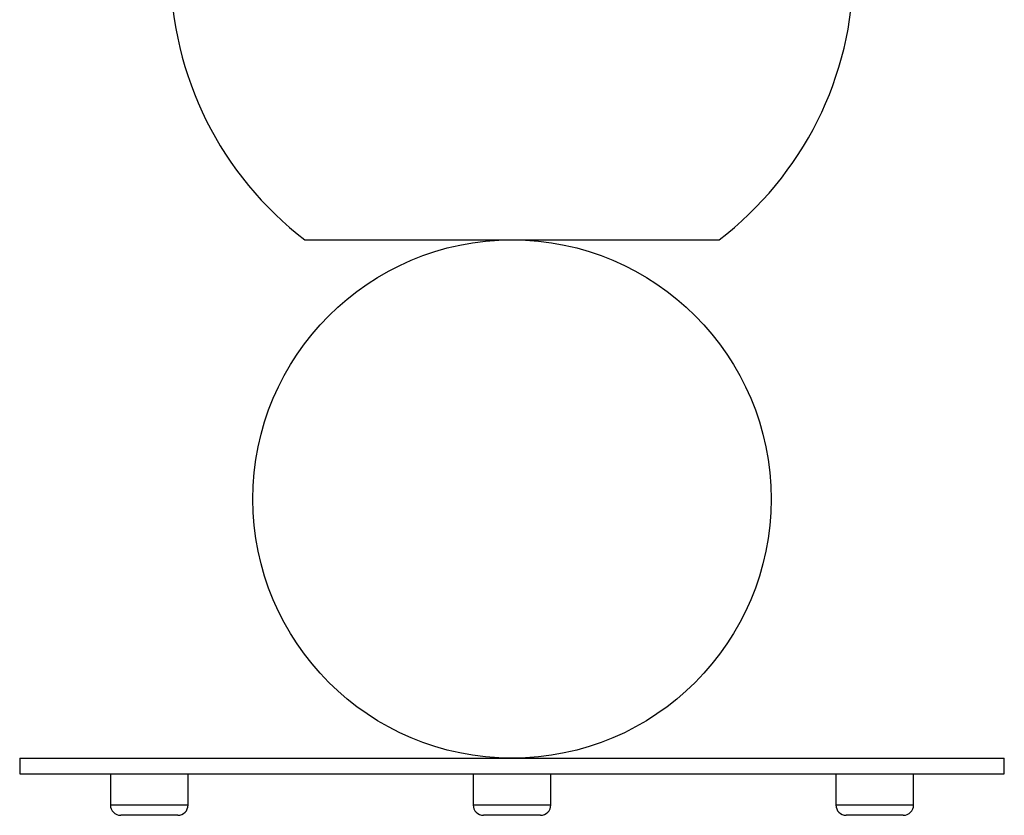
# Model space of a CAD drawing. Header units: millimetres. Extents: x -255 to 145, y -320 to 324.
# Tile 1 of 18: x -150 to 40, y -320 to -167. Entities that reach past the tile are written whole.
import ezdxf

# ---------------------------------------------------------------- set-up
doc = ezdxf.new("R2010")
doc.units = ezdxf.units.MM

msp = doc.modelspace()

# ---------------------------------------------------------------- linework, layer by layer
at = {"color": 7, "linetype": 'Continuous', "lineweight": 25}
for p, q in [((-94.53, -209.48), (-14.63, -209.48)), ((-149.58, -309.48), (-149.58, -312.48)), ((-149.58, -309.48), (40.42, -309.48)), ((40.42, -312.48), (40.42, -309.48)), ((-149.58, -312.48), (40.42, -312.48)), ((-132.08, -312.48), (-132.08, -318.48)), ((-117.08, -318.48), (-117.08, -312.48)), ((-62.08, -312.48), (-62.08, -318.48)), ((-47.08, -318.48), (-47.08, -312.48)), ((7.92, -312.48), (7.92, -318.48)), ((22.92, -318.48), (22.92, -312.48)), ((-119.08, -320.48), (-130.08, -320.48)), ((-49.08, -320.48), (-60.08, -320.48)), ((20.92, -320.48), (9.92, -320.48))]:
    msp.add_line(p, q, dxfattribs=at)
at = {"color": 8, "linetype": 'Continuous', "lineweight": 25}
for p, q in [((-132.08, -318.48), (-117.08, -318.48)), ((-62.08, -318.48), (-47.08, -318.48)), ((7.92, -318.48), (22.92, -318.48))]:
    msp.add_line(p, q, dxfattribs=at)
at = {"color": 7, "linetype": 'Continuous', "lineweight": 25}
msp.add_circle((-54.58, -259.48), 50, dxfattribs=at)
for centre, radius, start, end in [((-54.58, -157.06), 65.91, 180.2718, 232.6874), ((-54.58, -157.06), 65.91, 307.3126, 359.5636), ((-130.08, -318.48), 2, 180, 270), ((-119.08, -318.48), 2, 270, 0), ((-60.08, -318.48), 2, 180, 270), ((-49.08, -318.48), 2, 270, 0), ((9.92, -318.48), 2, 180, 270), ((20.92, -318.48), 2, 270, 0)]:
    msp.add_arc(centre, radius, start, end, dxfattribs=at)

doc.saveas('drawing.dxf')
